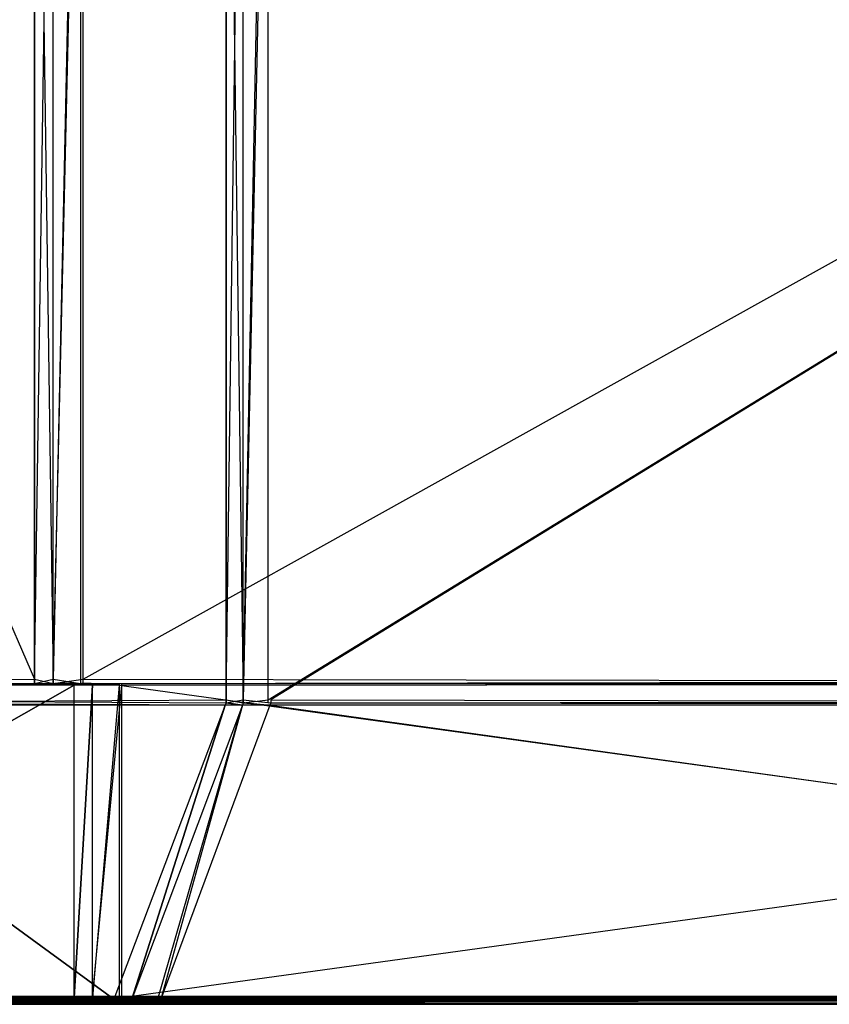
# Model space of a CAD drawing. Extents: x 0 to 0.418, y -0.27 to 0.
# Tile 15 of 83: x 0.047 to 0.102, y -0.27 to -0.202. Entities that reach past the tile are written whole.
import ezdxf

# ---------------------------------------------------------------- set-up
doc = ezdxf.new("R2010")
doc.units = 0
for name, color, linetype in [('L1_REGALELEMENT_0___REPLACEMTFO', 7, 'CONTINUOUS'), ('L4_KORPUS_1___REPLACEMTFOREMPTY', 7, 'CONTINUOUS'), ('L5_KORPUS_0___REPLACEMTFOREMPTY', 7, 'CONTINUOUS')]:
    doc.layers.add(name, color=color, linetype=linetype)

msp = doc.modelspace()

# ---------------------------------------------------------------- linework, layer by layer
at = {"layer": 'L1_REGALELEMENT_0___REPLACEMTFO', "color": 40}
for points, invisible_edges in [([(0.047932, -0.159814, 0.00825), (0.009553, -0.247652, 0.00825), (0.009553, -0.159814, 0.00825), (0.047932, -0.159814, 0.00825)], 13), ([(0.009553, -0.247652, 0.00825), (0.047932, -0.159814, 0.00825), (0.047932, -0.247652, 0.00825), (0.009553, -0.247652, 0.00825)], 14), ([(0.047932, -0.247652, 0.348212), (0.009553, -0.159814, 0.348212), (0.009553, -0.247652, 0.348212), (0.047932, -0.247652, 0.348212)], 13), ([(0.009553, -0.159814, 0.348212), (0.047932, -0.247652, 0.348212), (0.047932, -0.159843, 0.348212), (0.009553, -0.159814, 0.348212)], 14), ([(0.049209, -0.159814, 0.00825), (0.047932, -0.247652, 0.00825), (0.047932, -0.159814, 0.00825), (0.049209, -0.159814, 0.00825)], 13), ([(0.047932, -0.247652, 0.00825), (0.049209, -0.159814, 0.00825), (0.049209, -0.247652, 0.00825), (0.047932, -0.247652, 0.00825)], 14), ([(0.049209, -0.247652, 0.348212), (0.047932, -0.159843, 0.348212), (0.047932, -0.247652, 0.348212), (0.049209, -0.247652, 0.348212)], 13), ([(0.047932, -0.159843, 0.348212), (0.049209, -0.247652, 0.348212), (0.049209, -0.159844, 0.348212), (0.047932, -0.159843, 0.348212)], 14), ([(0.051265, -0.159814, 0.00825), (0.049209, -0.247652, 0.00825), (0.049209, -0.159814, 0.00825), (0.051265, -0.159814, 0.00825)], 13), ([(0.049209, -0.247652, 0.00825), (0.051265, -0.159814, 0.00825), (0.051265, -0.247652, 0.00825), (0.049209, -0.247652, 0.00825)], 14), ([(0.049209, -0.247652, 0.348212), (0.051067, -0.159844, 0.348212), (0.049209, -0.159844, 0.348212), (0.049209, -0.247652, 0.348212)], 13), ([(0.051067, -0.159844, 0.348212), (0.049209, -0.247652, 0.348212), (0.051067, -0.247652, 0.348212), (0.051067, -0.159844, 0.348212)], 14), ([(0.209, -0.247652, 0.348212), (0.051067, -0.159844, 0.348212), (0.051067, -0.247652, 0.348212), (0.209, -0.247652, 0.348212)], 13), ([(0.051067, -0.159844, 0.348212), (0.209, -0.247652, 0.348212), (0.209, -0.159844, 0.348212), (0.051067, -0.159844, 0.348212)], 14), ([(0.209, -0.159814, 0.00825), (0.051265, -0.247652, 0.00825), (0.051265, -0.159814, 0.00825), (0.209, -0.159814, 0.00825)], 13), ([(0.051265, -0.247652, 0.00825), (0.209, -0.159814, 0.00825), (0.209, -0.247652, 0.00825), (0.051265, -0.247652, 0.00825)], 14), ([(0.061059, -0.160123, 0.331455), (0.025809, -0.249081, 0.331455), (0.025809, -0.160151, 0.331455), (0.061059, -0.160123, 0.331455)], 13), ([(0.025809, -0.249081, 0.331455), (0.061059, -0.160123, 0.331455), (0.061059, -0.249081, 0.331455), (0.025809, -0.249081, 0.331455)], 14), ([(0.025809, -0.249081, 0.023384), (0.061059, -0.160151, 0.023384), (0.025809, -0.160151, 0.023384), (0.025809, -0.249081, 0.023384)], 13), ([(0.061059, -0.160151, 0.023384), (0.025809, -0.249081, 0.023384), (0.061059, -0.249081, 0.023384), (0.061059, -0.160151, 0.023384)], 14), ([(0.062233, -0.160122, 0.331455), (0.061059, -0.249081, 0.331455), (0.061059, -0.160123, 0.331455), (0.062233, -0.160122, 0.331455)], 13), ([(0.061059, -0.249081, 0.331455), (0.062233, -0.160122, 0.331455), (0.062233, -0.249081, 0.331455), (0.061059, -0.249081, 0.331455)], 14), ([(0.062233, -0.249081, 0.023384), (0.061059, -0.160151, 0.023384), (0.061059, -0.249081, 0.023384), (0.062233, -0.249081, 0.023384)], 13), ([(0.061059, -0.160151, 0.023384), (0.062233, -0.249081, 0.023384), (0.062233, -0.160151, 0.023384), (0.061059, -0.160151, 0.023384)], 14), ([(0.063939, -0.160122, 0.331455), (0.062233, -0.249081, 0.331455), (0.062233, -0.160122, 0.331455), (0.063939, -0.160122, 0.331455)], 13), ([(0.062233, -0.249081, 0.331455), (0.063939, -0.160122, 0.331455), (0.063939, -0.249081, 0.331455), (0.062233, -0.249081, 0.331455)], 14), ([(0.062233, -0.249081, 0.023384), (0.064121, -0.160151, 0.023384), (0.062233, -0.160151, 0.023384), (0.062233, -0.249081, 0.023384)], 13), ([(0.064121, -0.160151, 0.023384), (0.062233, -0.249081, 0.023384), (0.064121, -0.249081, 0.023384), (0.064121, -0.160151, 0.023384)], 14), ([(0.209, -0.160122, 0.331455), (0.063939, -0.249081, 0.331455), (0.063939, -0.160122, 0.331455), (0.209, -0.160122, 0.331455)], 13), ([(0.063939, -0.249081, 0.331455), (0.209, -0.160122, 0.331455), (0.209, -0.249081, 0.331455), (0.063939, -0.249081, 0.331455)], 14), ([(0.064121, -0.249081, 0.023384), (0.209, -0.160151, 0.023384), (0.064121, -0.160151, 0.023384), (0.064121, -0.249081, 0.023384)], 13), ([(0.209, -0.160151, 0.023384), (0.064121, -0.249081, 0.023384), (0.209, -0.249081, 0.023384), (0.209, -0.160151, 0.023384)], 14), ([(0.047932, -0.247652, 0.00825), (0.009553, -0.247953, 0.00825), (0.009553, -0.247652, 0.00825), (0.047932, -0.247652, 0.00825)], 13), ([(0.009553, -0.247953, 0.00825), (0.047932, -0.247652, 0.00825), (0.047932, -0.247953, 0.00825), (0.009553, -0.247953, 0.00825)], 14), ([(0.047932, -0.247953, 0.348212), (0.009553, -0.247652, 0.348212), (0.009553, -0.247953, 0.348212), (0.047932, -0.247953, 0.348212)], 13), ([(0.009553, -0.247652, 0.348212), (0.047932, -0.247953, 0.348212), (0.047932, -0.247652, 0.348212), (0.009553, -0.247652, 0.348212)], 14), ([(0.049209, -0.247953, 0.348212), (0.047932, -0.247652, 0.348212), (0.047932, -0.247953, 0.348212), (0.049209, -0.247953, 0.348212)], 13), ([(0.047932, -0.247652, 0.348212), (0.049209, -0.247953, 0.348212), (0.049209, -0.247652, 0.348212), (0.047932, -0.247652, 0.348212)], 14), ([(0.049209, -0.247652, 0.00825), (0.047932, -0.247953, 0.00825), (0.047932, -0.247652, 0.00825), (0.049209, -0.247652, 0.00825)], 13), ([(0.047932, -0.247953, 0.00825), (0.049209, -0.247652, 0.00825), (0.049209, -0.247953, 0.00825), (0.047932, -0.247953, 0.00825)], 14), ([(0.051265, -0.247652, 0.00825), (0.049209, -0.247953, 0.00825), (0.049209, -0.247652, 0.00825), (0.051265, -0.247652, 0.00825)], 13), ([(0.049209, -0.247953, 0.00825), (0.051265, -0.247652, 0.00825), (0.051265, -0.247953, 0.00825), (0.049209, -0.247953, 0.00825)], 14), ([(0.051067, -0.247953, 0.348212), (0.049209, -0.247652, 0.348212), (0.049209, -0.247953, 0.348212), (0.051067, -0.247953, 0.348212)], 13), ([(0.049209, -0.247652, 0.348212), (0.051067, -0.247953, 0.348212), (0.051067, -0.247652, 0.348212), (0.049209, -0.247652, 0.348212)], 14), ([(0.209, -0.247953, 0.348212), (0.051067, -0.247652, 0.348212), (0.051067, -0.247953, 0.348212), (0.209, -0.247953, 0.348212)], 13), ([(0.051067, -0.247652, 0.348212), (0.209, -0.247953, 0.348212), (0.209, -0.247652, 0.348212), (0.051067, -0.247652, 0.348212)], 14), ([(0.209, -0.247652, 0.00825), (0.051265, -0.247953, 0.00825), (0.051265, -0.247652, 0.00825), (0.209, -0.247652, 0.00825)], 13), ([(0.051265, -0.247953, 0.00825), (0.209, -0.247652, 0.00825), (0.209, -0.247953, 0.00825), (0.051265, -0.247953, 0.00825)], 14), ([(0.048045, -0.247953, 0.008396), (0.009553, -0.247953, 0.00825), (0.047932, -0.247953, 0.00825), (0.048045, -0.247953, 0.008396)], 13), ([(0.009553, -0.247953, 0.00825), (0.048045, -0.247953, 0.008396), (0.009694, -0.247953, 0.008396), (0.009553, -0.247953, 0.00825)], 14), ([(0.009694, -0.247953, 0.348071), (0.047932, -0.247953, 0.348212), (0.009553, -0.247953, 0.348212), (0.009694, -0.247953, 0.348071)], 14), ([(0.050561, -0.247953, 0.011633), (0.009694, -0.247953, 0.008396), (0.048045, -0.247953, 0.008396), (0.050561, -0.247953, 0.011633)], 13), ([(0.009694, -0.247953, 0.008396), (0.050561, -0.247953, 0.011633), (0.012808, -0.247953, 0.011633), (0.009694, -0.247953, 0.008396)], 14), ([(0.012808, -0.247953, 0.34496), (0.048045, -0.247953, 0.348071), (0.009694, -0.247953, 0.348071), (0.012808, -0.247953, 0.34496)], 14), ([(0.047932, -0.247953, 0.348212), (0.009694, -0.247953, 0.348071), (0.048045, -0.247953, 0.348071), (0.047932, -0.247953, 0.348212)], 13), ([(0.050642, -0.247953, 0.011738), (0.012808, -0.247953, 0.011633), (0.050561, -0.247953, 0.011633), (0.050642, -0.247953, 0.011738)], 13), ([(0.012808, -0.247953, 0.011633), (0.050642, -0.247953, 0.011738), (0.012909, -0.247953, 0.011738), (0.012808, -0.247953, 0.011633)], 14), ([(0.048045, -0.247953, 0.348071), (0.012808, -0.247953, 0.34496), (0.050561, -0.247953, 0.34496), (0.048045, -0.247953, 0.348071)], 13), ([(0.012909, -0.247953, 0.344859), (0.050561, -0.247953, 0.34496), (0.012808, -0.247953, 0.34496), (0.012909, -0.247953, 0.344859)], 14), ([(0.050642, -0.247953, 0.011738), (0.012909, -0.24806, 0.011738), (0.012909, -0.247953, 0.011738), (0.050642, -0.247953, 0.011738)], 13), ([(0.012909, -0.24806, 0.011738), (0.050642, -0.247953, 0.011738), (0.050642, -0.24806, 0.011738), (0.012909, -0.24806, 0.011738)], 14), ([(0.050642, -0.24806, 0.344859), (0.012909, -0.247953, 0.344859), (0.012909, -0.24806, 0.344859), (0.050642, -0.24806, 0.344859)], 13), ([(0.012909, -0.247953, 0.344859), (0.050642, -0.24806, 0.344859), (0.050642, -0.247953, 0.344859), (0.012909, -0.247953, 0.344859)], 14), ([(0.050561, -0.247953, 0.34496), (0.012909, -0.247953, 0.344859), (0.050642, -0.247953, 0.344859), (0.050561, -0.247953, 0.34496)], 13), ([(0.050642, -0.24806, 0.011738), (0.012909, -0.269468, 0.011738), (0.012909, -0.24806, 0.011738), (0.050642, -0.24806, 0.011738)], 13), ([(0.012909, -0.269468, 0.011738), (0.050642, -0.24806, 0.011738), (0.050642, -0.269468, 0.011738), (0.012909, -0.269468, 0.011738)], 14), ([(0.012909, -0.269468, 0.344859), (0.050642, -0.24806, 0.344859), (0.012909, -0.24806, 0.344859), (0.012909, -0.269468, 0.344859)], 13), ([(0.050642, -0.24806, 0.344859), (0.012909, -0.269468, 0.344859), (0.050642, -0.269468, 0.344859), (0.050642, -0.24806, 0.344859)], 14), ([(0.048045, -0.247953, 0.348071), (0.049209, -0.247953, 0.348212), (0.047932, -0.247953, 0.348212), (0.048045, -0.247953, 0.348071)], 14), ([(0.049322, -0.247953, 0.008396), (0.047932, -0.247953, 0.00825), (0.049209, -0.247953, 0.00825), (0.049322, -0.247953, 0.008396)], 13), ([(0.047932, -0.247953, 0.00825), (0.049322, -0.247953, 0.008396), (0.048045, -0.247953, 0.008396), (0.047932, -0.247953, 0.00825)], 14), ([(0.049209, -0.247953, 0.348212), (0.048045, -0.247953, 0.348071), (0.049322, -0.247953, 0.348071), (0.049209, -0.247953, 0.348212)], 13), ([(0.050561, -0.247953, 0.34496), (0.049322, -0.247953, 0.348071), (0.048045, -0.247953, 0.348071), (0.050561, -0.247953, 0.34496)], 14), ([(0.051817, -0.247953, 0.011633), (0.048045, -0.247953, 0.008396), (0.049322, -0.247953, 0.008396), (0.051817, -0.247953, 0.011633)], 13), ([(0.048045, -0.247953, 0.008396), (0.051817, -0.247953, 0.011633), (0.050561, -0.247953, 0.011633), (0.048045, -0.247953, 0.008396)], 14), ([(0.051376, -0.247953, 0.008396), (0.049209, -0.247953, 0.00825), (0.051265, -0.247953, 0.00825), (0.051376, -0.247953, 0.008396)], 13), ([(0.049209, -0.247953, 0.00825), (0.051376, -0.247953, 0.008396), (0.049322, -0.247953, 0.008396), (0.049209, -0.247953, 0.00825)], 14), ([(0.049322, -0.247953, 0.348071), (0.051067, -0.247953, 0.348212), (0.049209, -0.247953, 0.348212), (0.049322, -0.247953, 0.348071)], 14), ([(0.049322, -0.247953, 0.348071), (0.050561, -0.247953, 0.34496), (0.051817, -0.247953, 0.34496), (0.049322, -0.247953, 0.348071)], 13), ([(0.053839, -0.247953, 0.011633), (0.049322, -0.247953, 0.008396), (0.051376, -0.247953, 0.008396), (0.053839, -0.247953, 0.011633)], 13), ([(0.049322, -0.247953, 0.008396), (0.053839, -0.247953, 0.011633), (0.051817, -0.247953, 0.011633), (0.049322, -0.247953, 0.008396)], 14), ([(0.051067, -0.247953, 0.348212), (0.049322, -0.247953, 0.348071), (0.051178, -0.247953, 0.348071), (0.051067, -0.247953, 0.348212)], 13), ([(0.051817, -0.247953, 0.34496), (0.051178, -0.247953, 0.348071), (0.049322, -0.247953, 0.348071), (0.051817, -0.247953, 0.34496)], 14), ([(0.050642, -0.247953, 0.344859), (0.051817, -0.247953, 0.34496), (0.050561, -0.247953, 0.34496), (0.050642, -0.247953, 0.344859)], 14), ([(0.051898, -0.247953, 0.011738), (0.050561, -0.247953, 0.011633), (0.051817, -0.247953, 0.011633), (0.051898, -0.247953, 0.011738)], 13), ([(0.050561, -0.247953, 0.011633), (0.051898, -0.247953, 0.011738), (0.050642, -0.247953, 0.011738), (0.050561, -0.247953, 0.011633)], 14), ([(0.051817, -0.247953, 0.34496), (0.050642, -0.247953, 0.344859), (0.051898, -0.247953, 0.344859), (0.051817, -0.247953, 0.34496)], 13), ([(0.051898, -0.24806, 0.344859), (0.050642, -0.247953, 0.344859), (0.050642, -0.24806, 0.344859), (0.051898, -0.24806, 0.344859)], 13), ([(0.050642, -0.247953, 0.344859), (0.051898, -0.24806, 0.344859), (0.051898, -0.247953, 0.344859), (0.050642, -0.247953, 0.344859)], 14), ([(0.051898, -0.247953, 0.011738), (0.050642, -0.24806, 0.011738), (0.050642, -0.247953, 0.011738), (0.051898, -0.247953, 0.011738)], 13), ([(0.050642, -0.24806, 0.011738), (0.051898, -0.247953, 0.011738), (0.051898, -0.24806, 0.011738), (0.050642, -0.24806, 0.011738)], 14), ([(0.050642, -0.269468, 0.344859), (0.051898, -0.24806, 0.344859), (0.050642, -0.24806, 0.344859), (0.050642, -0.269468, 0.344859)], 13), ([(0.051898, -0.24806, 0.344859), (0.050642, -0.269468, 0.344859), (0.051898, -0.269468, 0.344859), (0.051898, -0.24806, 0.344859)], 14), ([(0.051898, -0.24806, 0.011738), (0.050642, -0.269468, 0.011738), (0.050642, -0.24806, 0.011738), (0.051898, -0.24806, 0.011738)], 13), ([(0.050642, -0.269468, 0.011738), (0.051898, -0.24806, 0.011738), (0.051898, -0.269468, 0.011738), (0.050642, -0.269468, 0.011738)], 14), ([(0.051178, -0.247953, 0.348071), (0.209, -0.247953, 0.348212), (0.051067, -0.247953, 0.348212), (0.051178, -0.247953, 0.348071)], 14), ([(0.053644, -0.247953, 0.34496), (0.209, -0.247953, 0.348071), (0.051178, -0.247953, 0.348071), (0.053644, -0.247953, 0.34496)], 14), ([(0.209, -0.247953, 0.348212), (0.051178, -0.247953, 0.348071), (0.209, -0.247953, 0.348071), (0.209, -0.247953, 0.348212)], 13), ([(0.051178, -0.247953, 0.348071), (0.051817, -0.247953, 0.34496), (0.053644, -0.247953, 0.34496), (0.051178, -0.247953, 0.348071)], 13), ([(0.209, -0.247953, 0.008396), (0.051265, -0.247953, 0.00825), (0.209, -0.247953, 0.00825), (0.209, -0.247953, 0.008396)], 13), ([(0.051265, -0.247953, 0.00825), (0.209, -0.247953, 0.008396), (0.051376, -0.247953, 0.008396), (0.051265, -0.247953, 0.00825)], 14), ([(0.209, -0.247953, 0.011633), (0.051376, -0.247953, 0.008396), (0.209, -0.247953, 0.008396), (0.209, -0.247953, 0.011633)], 13), ([(0.051376, -0.247953, 0.008396), (0.209, -0.247953, 0.011633), (0.053839, -0.247953, 0.011633), (0.051376, -0.247953, 0.008396)], 14), ([(0.053919, -0.247953, 0.011738), (0.051817, -0.247953, 0.011633), (0.053839, -0.247953, 0.011633), (0.053919, -0.247953, 0.011738)], 13), ([(0.051817, -0.247953, 0.011633), (0.053919, -0.247953, 0.011738), (0.051898, -0.247953, 0.011738), (0.051817, -0.247953, 0.011633)], 14), ([(0.051898, -0.247953, 0.344859), (0.053644, -0.247953, 0.34496), (0.051817, -0.247953, 0.34496), (0.051898, -0.247953, 0.344859)], 14), ([(0.053919, -0.247953, 0.011738), (0.051898, -0.24806, 0.011738), (0.051898, -0.247953, 0.011738), (0.053919, -0.247953, 0.011738)], 13), ([(0.051898, -0.24806, 0.011738), (0.053919, -0.247953, 0.011738), (0.053919, -0.24806, 0.011738), (0.051898, -0.24806, 0.011738)], 14), ([(0.053644, -0.247953, 0.34496), (0.051898, -0.247953, 0.344859), (0.053724, -0.247953, 0.344859), (0.053644, -0.247953, 0.34496)], 13), ([(0.053724, -0.24806, 0.344859), (0.051898, -0.247953, 0.344859), (0.051898, -0.24806, 0.344859), (0.053724, -0.24806, 0.344859)], 13), ([(0.051898, -0.247953, 0.344859), (0.053724, -0.24806, 0.344859), (0.053724, -0.247953, 0.344859), (0.051898, -0.247953, 0.344859)], 14), ([(0.053919, -0.24806, 0.011738), (0.051898, -0.269468, 0.011738), (0.051898, -0.24806, 0.011738), (0.053919, -0.24806, 0.011738)], 13), ([(0.051898, -0.269468, 0.011738), (0.053919, -0.24806, 0.011738), (0.053919, -0.269468, 0.011738), (0.051898, -0.269468, 0.011738)], 14), ([(0.051898, -0.269468, 0.344859), (0.053724, -0.24806, 0.344859), (0.051898, -0.24806, 0.344859), (0.051898, -0.269468, 0.344859)], 13), ([(0.053724, -0.24806, 0.344859), (0.051898, -0.269468, 0.344859), (0.053724, -0.269468, 0.344859), (0.053724, -0.24806, 0.344859)], 14), ([(0.209, -0.247953, 0.348071), (0.053644, -0.247953, 0.34496), (0.209, -0.247953, 0.34496), (0.209, -0.247953, 0.348071)], 13), ([(0.053724, -0.247953, 0.344859), (0.209, -0.247953, 0.34496), (0.053644, -0.247953, 0.34496), (0.053724, -0.247953, 0.344859)], 14), ([(0.209, -0.24806, 0.344859), (0.053724, -0.247953, 0.344859), (0.053724, -0.24806, 0.344859), (0.209, -0.24806, 0.344859)], 13), ([(0.053724, -0.247953, 0.344859), (0.209, -0.24806, 0.344859), (0.209, -0.247953, 0.344859), (0.053724, -0.247953, 0.344859)], 14), ([(0.209, -0.247953, 0.34496), (0.053724, -0.247953, 0.344859), (0.209, -0.247953, 0.344859), (0.209, -0.247953, 0.34496)], 13), ([(0.209, -0.269468, 0.344859), (0.053724, -0.24806, 0.344859), (0.053724, -0.269468, 0.344859), (0.209, -0.269468, 0.344859)], 13), ([(0.053724, -0.24806, 0.344859), (0.209, -0.269468, 0.344859), (0.209, -0.24806, 0.344859), (0.053724, -0.24806, 0.344859)], 14), ([(0.209, -0.247953, 0.011738), (0.053839, -0.247953, 0.011633), (0.209, -0.247953, 0.011633), (0.209, -0.247953, 0.011738)], 13), ([(0.053839, -0.247953, 0.011633), (0.209, -0.247953, 0.011738), (0.053919, -0.247953, 0.011738), (0.053839, -0.247953, 0.011633)], 14), ([(0.209, -0.247953, 0.011738), (0.053919, -0.24806, 0.011738), (0.053919, -0.247953, 0.011738), (0.209, -0.247953, 0.011738)], 13), ([(0.053919, -0.24806, 0.011738), (0.209, -0.247953, 0.011738), (0.209, -0.24806, 0.011738), (0.053919, -0.24806, 0.011738)], 14), ([(0.209, -0.24806, 0.011738), (0.053919, -0.269468, 0.011738), (0.053919, -0.24806, 0.011738), (0.209, -0.24806, 0.011738)], 13), ([(0.053919, -0.269468, 0.011738), (0.209, -0.24806, 0.011738), (0.209, -0.269468, 0.011738), (0.053919, -0.269468, 0.011738)], 14), ([(0.053355, -0.269584, 0.014977), (0.025736, -0.249438, 0.023321), (0.016268, -0.269584, 0.014977), (0.053355, -0.269584, 0.014977)], 13), ([(0.025736, -0.249438, 0.331531), (0.053355, -0.269584, 0.341476), (0.016268, -0.269584, 0.341476), (0.025736, -0.249438, 0.331531)], 13), ([(0.061001, -0.249438, 0.023321), (0.025809, -0.249284, 0.023384), (0.025736, -0.249438, 0.023321), (0.061001, -0.249438, 0.023321)], 13), ([(0.025809, -0.249284, 0.331455), (0.061001, -0.249438, 0.331531), (0.025736, -0.249438, 0.331531), (0.025809, -0.249284, 0.331455)], 13), ([(0.025736, -0.249438, 0.023321), (0.053355, -0.269584, 0.014977), (0.061001, -0.249438, 0.023321), (0.025736, -0.249438, 0.023321)], 14), ([(0.053355, -0.269584, 0.341476), (0.025736, -0.249438, 0.331531), (0.061001, -0.249438, 0.331531), (0.053355, -0.269584, 0.341476)], 14), ([(0.061059, -0.249284, 0.023384), (0.025809, -0.249081, 0.023384), (0.025809, -0.249284, 0.023384), (0.061059, -0.249284, 0.023384)], 13), ([(0.025809, -0.249081, 0.023384), (0.061059, -0.249284, 0.023384), (0.061059, -0.249081, 0.023384), (0.025809, -0.249081, 0.023384)], 14), ([(0.061059, -0.249081, 0.331455), (0.025809, -0.249284, 0.331455), (0.025809, -0.249081, 0.331455), (0.061059, -0.249081, 0.331455)], 13), ([(0.025809, -0.249284, 0.331455), (0.061059, -0.249081, 0.331455), (0.061059, -0.249284, 0.331455), (0.025809, -0.249284, 0.331455)], 14), ([(0.025809, -0.249284, 0.023384), (0.061001, -0.249438, 0.023321), (0.061059, -0.249284, 0.023384), (0.025809, -0.249284, 0.023384)], 14), ([(0.061001, -0.249438, 0.331531), (0.025809, -0.249284, 0.331455), (0.061059, -0.249284, 0.331455), (0.061001, -0.249438, 0.331531)], 14), ([(0.061001, -0.249438, 0.331531), (0.054589, -0.269584, 0.341476), (0.053355, -0.269584, 0.341476), (0.061001, -0.249438, 0.331531)], 13), ([(0.054589, -0.269584, 0.014977), (0.061001, -0.249438, 0.023321), (0.053355, -0.269584, 0.014977), (0.054589, -0.269584, 0.014977)], 13), ([(0.054589, -0.269584, 0.341476), (0.061001, -0.249438, 0.331531), (0.062175, -0.249438, 0.331531), (0.054589, -0.269584, 0.341476)], 14), ([(0.056576, -0.269584, 0.014977), (0.062175, -0.249438, 0.023321), (0.054589, -0.269584, 0.014977), (0.056576, -0.269584, 0.014977)], 13), ([(0.062175, -0.249438, 0.331531), (0.056384, -0.269584, 0.341476), (0.054589, -0.269584, 0.341476), (0.062175, -0.249438, 0.331531)], 13), ([(0.061001, -0.249438, 0.023321), (0.054589, -0.269584, 0.014977), (0.062175, -0.249438, 0.023321), (0.061001, -0.249438, 0.023321)], 14), ([(0.063881, -0.249438, 0.331531), (0.209, -0.269584, 0.341476), (0.056384, -0.269584, 0.341476), (0.063881, -0.249438, 0.331531)], 13), ([(0.056384, -0.269584, 0.341476), (0.062175, -0.249438, 0.331531), (0.063881, -0.249438, 0.331531), (0.056384, -0.269584, 0.341476)], 14), ([(0.062175, -0.249438, 0.023321), (0.056576, -0.269584, 0.014977), (0.064063, -0.249438, 0.023321), (0.062175, -0.249438, 0.023321)], 14), ([(0.209, -0.269584, 0.014977), (0.064063, -0.249438, 0.023321), (0.056576, -0.269584, 0.014977), (0.209, -0.269584, 0.014977)], 13), ([(0.061059, -0.249284, 0.331455), (0.062175, -0.249438, 0.331531), (0.061001, -0.249438, 0.331531), (0.061059, -0.249284, 0.331455)], 13), ([(0.062175, -0.249438, 0.023321), (0.061059, -0.249284, 0.023384), (0.061001, -0.249438, 0.023321), (0.062175, -0.249438, 0.023321)], 13), ([(0.062233, -0.249081, 0.331455), (0.061059, -0.249284, 0.331455), (0.061059, -0.249081, 0.331455), (0.062233, -0.249081, 0.331455)], 13), ([(0.061059, -0.249284, 0.331455), (0.062233, -0.249081, 0.331455), (0.062233, -0.249284, 0.331455), (0.061059, -0.249284, 0.331455)], 14), ([(0.062233, -0.249284, 0.023384), (0.061059, -0.249081, 0.023384), (0.061059, -0.249284, 0.023384), (0.062233, -0.249284, 0.023384)], 13), ([(0.061059, -0.249081, 0.023384), (0.062233, -0.249284, 0.023384), (0.062233, -0.249081, 0.023384), (0.061059, -0.249081, 0.023384)], 14), ([(0.062175, -0.249438, 0.331531), (0.061059, -0.249284, 0.331455), (0.062233, -0.249284, 0.331455), (0.062175, -0.249438, 0.331531)], 14), ([(0.061059, -0.249284, 0.023384), (0.062175, -0.249438, 0.023321), (0.062233, -0.249284, 0.023384), (0.061059, -0.249284, 0.023384)], 14), ([(0.064063, -0.249438, 0.023321), (0.062233, -0.249284, 0.023384), (0.062175, -0.249438, 0.023321), (0.064063, -0.249438, 0.023321)], 13), ([(0.062233, -0.249284, 0.331455), (0.063881, -0.249438, 0.331531), (0.062175, -0.249438, 0.331531), (0.062233, -0.249284, 0.331455)], 13), ([(0.064121, -0.249284, 0.023384), (0.062233, -0.249081, 0.023384), (0.062233, -0.249284, 0.023384), (0.064121, -0.249284, 0.023384)], 13), ([(0.062233, -0.249081, 0.023384), (0.064121, -0.249284, 0.023384), (0.064121, -0.249081, 0.023384), (0.062233, -0.249081, 0.023384)], 14), ([(0.063939, -0.249081, 0.331455), (0.062233, -0.249284, 0.331455), (0.062233, -0.249081, 0.331455), (0.063939, -0.249081, 0.331455)], 13), ([(0.062233, -0.249284, 0.331455), (0.063939, -0.249081, 0.331455), (0.063939, -0.249284, 0.331455), (0.062233, -0.249284, 0.331455)], 14), ([(0.062233, -0.249284, 0.023384), (0.064063, -0.249438, 0.023321), (0.064121, -0.249284, 0.023384), (0.062233, -0.249284, 0.023384)], 14), ([(0.063881, -0.249438, 0.331531), (0.062233, -0.249284, 0.331455), (0.063939, -0.249284, 0.331455), (0.063881, -0.249438, 0.331531)], 14), ([(0.063939, -0.249284, 0.331455), (0.209, -0.249438, 0.331531), (0.063881, -0.249438, 0.331531), (0.063939, -0.249284, 0.331455)], 13), ([(0.209, -0.269584, 0.341476), (0.063881, -0.249438, 0.331531), (0.209, -0.249438, 0.331531), (0.209, -0.269584, 0.341476)], 14), ([(0.209, -0.249081, 0.331455), (0.063939, -0.249284, 0.331455), (0.063939, -0.249081, 0.331455), (0.209, -0.249081, 0.331455)], 13), ([(0.063939, -0.249284, 0.331455), (0.209, -0.249081, 0.331455), (0.209, -0.249284, 0.331455), (0.063939, -0.249284, 0.331455)], 14), ([(0.209, -0.249438, 0.331531), (0.063939, -0.249284, 0.331455), (0.209, -0.249284, 0.331455), (0.209, -0.249438, 0.331531)], 14), ([(0.209, -0.249438, 0.023321), (0.064121, -0.249284, 0.023384), (0.064063, -0.249438, 0.023321), (0.209, -0.249438, 0.023321)], 13), ([(0.064063, -0.249438, 0.023321), (0.209, -0.269584, 0.014977), (0.209, -0.249438, 0.023321), (0.064063, -0.249438, 0.023321)], 14), ([(0.209, -0.249284, 0.023384), (0.064121, -0.249081, 0.023384), (0.064121, -0.249284, 0.023384), (0.209, -0.249284, 0.023384)], 13), ([(0.064121, -0.249081, 0.023384), (0.209, -0.249284, 0.023384), (0.209, -0.249081, 0.023384), (0.064121, -0.249081, 0.023384)], 14), ([(0.064121, -0.249284, 0.023384), (0.209, -0.249438, 0.023321), (0.209, -0.249284, 0.023384), (0.064121, -0.249284, 0.023384)], 14), ([(0.050642, -0.269468, 0.011738), (0.012909, -0.269692, 0.011738), (0.012909, -0.269468, 0.011738), (0.050642, -0.269468, 0.011738)], 13), ([(0.012909, -0.269692, 0.011738), (0.050642, -0.269468, 0.011738), (0.050642, -0.269692, 0.011738), (0.012909, -0.269692, 0.011738)], 14), ([(0.050642, -0.269692, 0.344859), (0.012909, -0.269468, 0.344859), (0.012909, -0.269692, 0.344859), (0.050642, -0.269692, 0.344859)], 13), ([(0.012909, -0.269468, 0.344859), (0.050642, -0.269692, 0.344859), (0.050642, -0.269468, 0.344859), (0.012909, -0.269468, 0.344859)], 14), ([(0.013124, -0.269692, 0.344643), (0.050642, -0.269692, 0.344859), (0.012909, -0.269692, 0.344859), (0.013124, -0.269692, 0.344643)], 14), ([(0.050816, -0.269692, 0.011945), (0.012909, -0.269692, 0.011738), (0.050642, -0.269692, 0.011738), (0.050816, -0.269692, 0.011945)], 13), ([(0.012909, -0.269692, 0.011738), (0.050816, -0.269692, 0.011945), (0.013124, -0.269692, 0.011945), (0.012909, -0.269692, 0.011738)], 14), ([(0.016092, -0.269692, 0.341656), (0.050816, -0.269692, 0.344643), (0.013124, -0.269692, 0.344643), (0.016092, -0.269692, 0.341656)], 14), ([(0.050642, -0.269692, 0.344859), (0.013124, -0.269692, 0.344643), (0.050816, -0.269692, 0.344643), (0.050642, -0.269692, 0.344859)], 13), ([(0.053213, -0.269692, 0.014811), (0.013124, -0.269692, 0.011945), (0.050816, -0.269692, 0.011945), (0.053213, -0.269692, 0.014811)], 13), ([(0.013124, -0.269692, 0.011945), (0.053213, -0.269692, 0.014811), (0.016092, -0.269692, 0.014811), (0.013124, -0.269692, 0.011945)], 14), ([(0.016218, -0.269692, 0.341529), (0.053213, -0.269692, 0.341656), (0.016092, -0.269692, 0.341656), (0.016218, -0.269692, 0.341529)], 14), ([(0.050816, -0.269692, 0.344643), (0.016092, -0.269692, 0.341656), (0.053213, -0.269692, 0.341656), (0.050816, -0.269692, 0.344643)], 13), ([(0.053314, -0.269692, 0.014932), (0.016092, -0.269692, 0.014811), (0.053213, -0.269692, 0.014811), (0.053314, -0.269692, 0.014932)], 13), ([(0.016092, -0.269692, 0.014811), (0.053314, -0.269692, 0.014932), (0.016218, -0.269692, 0.014932), (0.016092, -0.269692, 0.014811)], 14), ([(0.053314, -0.269692, 0.014932), (0.016268, -0.269584, 0.014977), (0.016218, -0.269692, 0.014932), (0.053314, -0.269692, 0.014932)], 13), ([(0.016268, -0.269584, 0.341476), (0.053314, -0.269692, 0.341529), (0.016218, -0.269692, 0.341529), (0.016268, -0.269584, 0.341476)], 13), ([(0.053213, -0.269692, 0.341656), (0.016218, -0.269692, 0.341529), (0.053314, -0.269692, 0.341529), (0.053213, -0.269692, 0.341656)], 13), ([(0.016268, -0.269584, 0.014977), (0.053314, -0.269692, 0.014932), (0.053355, -0.269584, 0.014977), (0.016268, -0.269584, 0.014977)], 14), ([(0.053314, -0.269692, 0.341529), (0.016268, -0.269584, 0.341476), (0.053355, -0.269584, 0.341476), (0.053314, -0.269692, 0.341529)], 14), ([(0.051898, -0.269692, 0.344859), (0.050642, -0.269468, 0.344859), (0.050642, -0.269692, 0.344859), (0.051898, -0.269692, 0.344859)], 13), ([(0.050642, -0.269468, 0.344859), (0.051898, -0.269692, 0.344859), (0.051898, -0.269468, 0.344859), (0.050642, -0.269468, 0.344859)], 14), ([(0.051898, -0.269468, 0.011738), (0.050642, -0.269692, 0.011738), (0.050642, -0.269468, 0.011738), (0.051898, -0.269468, 0.011738)], 13), ([(0.050642, -0.269692, 0.011738), (0.051898, -0.269468, 0.011738), (0.051898, -0.269692, 0.011738), (0.050642, -0.269692, 0.011738)], 14), ([(0.05207, -0.269692, 0.011945), (0.050642, -0.269692, 0.011738), (0.051898, -0.269692, 0.011738), (0.05207, -0.269692, 0.011945)], 13), ([(0.050642, -0.269692, 0.011738), (0.05207, -0.269692, 0.011945), (0.050816, -0.269692, 0.011945), (0.050642, -0.269692, 0.011738)], 14), ([(0.050816, -0.269692, 0.344643), (0.051898, -0.269692, 0.344859), (0.050642, -0.269692, 0.344859), (0.050816, -0.269692, 0.344643)], 14), ([(0.054448, -0.269692, 0.014811), (0.050816, -0.269692, 0.011945), (0.05207, -0.269692, 0.011945), (0.054448, -0.269692, 0.014811)], 13), ([(0.050816, -0.269692, 0.011945), (0.054448, -0.269692, 0.014811), (0.053213, -0.269692, 0.014811), (0.050816, -0.269692, 0.011945)], 14), ([(0.051898, -0.269692, 0.344859), (0.050816, -0.269692, 0.344643), (0.05207, -0.269692, 0.344643), (0.051898, -0.269692, 0.344859)], 13), ([(0.053213, -0.269692, 0.341656), (0.05207, -0.269692, 0.344643), (0.050816, -0.269692, 0.344643), (0.053213, -0.269692, 0.341656)], 14), ([(0.053919, -0.269468, 0.011738), (0.051898, -0.269692, 0.011738), (0.051898, -0.269468, 0.011738), (0.053919, -0.269468, 0.011738)], 13), ([(0.051898, -0.269692, 0.011738), (0.053919, -0.269468, 0.011738), (0.053919, -0.269692, 0.011738), (0.051898, -0.269692, 0.011738)], 14), ([(0.053724, -0.269692, 0.344859), (0.051898, -0.269468, 0.344859), (0.051898, -0.269692, 0.344859), (0.053724, -0.269692, 0.344859)], 13), ([(0.051898, -0.269468, 0.344859), (0.053724, -0.269692, 0.344859), (0.053724, -0.269468, 0.344859), (0.051898, -0.269468, 0.344859)], 14), ([(0.05207, -0.269692, 0.344643), (0.053724, -0.269692, 0.344859), (0.051898, -0.269692, 0.344859), (0.05207, -0.269692, 0.344643)], 14), ([(0.054089, -0.269692, 0.011945), (0.051898, -0.269692, 0.011738), (0.053919, -0.269692, 0.011738), (0.054089, -0.269692, 0.011945)], 13), ([(0.051898, -0.269692, 0.011738), (0.054089, -0.269692, 0.011945), (0.05207, -0.269692, 0.011945), (0.051898, -0.269692, 0.011738)], 14), ([(0.053724, -0.269692, 0.344859), (0.05207, -0.269692, 0.344643), (0.053894, -0.269692, 0.344643), (0.053724, -0.269692, 0.344859)], 13), ([(0.054448, -0.269692, 0.341656), (0.053894, -0.269692, 0.344643), (0.05207, -0.269692, 0.344643), (0.054448, -0.269692, 0.341656)], 14), ([(0.056436, -0.269692, 0.014811), (0.05207, -0.269692, 0.011945), (0.054089, -0.269692, 0.011945), (0.056436, -0.269692, 0.014811)], 13), ([(0.05207, -0.269692, 0.011945), (0.056436, -0.269692, 0.014811), (0.054448, -0.269692, 0.014811), (0.05207, -0.269692, 0.011945)], 14), ([(0.05207, -0.269692, 0.344643), (0.053213, -0.269692, 0.341656), (0.054448, -0.269692, 0.341656), (0.05207, -0.269692, 0.344643)], 13), ([(0.054549, -0.269692, 0.014932), (0.053213, -0.269692, 0.014811), (0.054448, -0.269692, 0.014811), (0.054549, -0.269692, 0.014932)], 13), ([(0.053213, -0.269692, 0.014811), (0.054549, -0.269692, 0.014932), (0.053314, -0.269692, 0.014932), (0.053213, -0.269692, 0.014811)], 14), ([(0.053314, -0.269692, 0.341529), (0.054448, -0.269692, 0.341656), (0.053213, -0.269692, 0.341656), (0.053314, -0.269692, 0.341529)], 14), ([(0.053355, -0.269584, 0.341476), (0.054549, -0.269692, 0.341529), (0.053314, -0.269692, 0.341529), (0.053355, -0.269584, 0.341476)], 13), ([(0.054549, -0.269692, 0.014932), (0.053355, -0.269584, 0.014977), (0.053314, -0.269692, 0.014932), (0.054549, -0.269692, 0.014932)], 13), ([(0.054448, -0.269692, 0.341656), (0.053314, -0.269692, 0.341529), (0.054549, -0.269692, 0.341529), (0.054448, -0.269692, 0.341656)], 13), ([(0.054549, -0.269692, 0.341529), (0.053355, -0.269584, 0.341476), (0.054589, -0.269584, 0.341476), (0.054549, -0.269692, 0.341529)], 14), ([(0.053355, -0.269584, 0.014977), (0.054549, -0.269692, 0.014932), (0.054589, -0.269584, 0.014977), (0.053355, -0.269584, 0.014977)], 14), ([(0.209, -0.269692, 0.344859), (0.053724, -0.269468, 0.344859), (0.053724, -0.269692, 0.344859), (0.209, -0.269692, 0.344859)], 13), ([(0.053724, -0.269468, 0.344859), (0.209, -0.269692, 0.344859), (0.209, -0.269468, 0.344859), (0.053724, -0.269468, 0.344859)], 14), ([(0.053894, -0.269692, 0.344643), (0.209, -0.269692, 0.344859), (0.053724, -0.269692, 0.344859), (0.053894, -0.269692, 0.344643)], 14), ([(0.053894, -0.269692, 0.344643), (0.054448, -0.269692, 0.341656), (0.056245, -0.269692, 0.341656), (0.053894, -0.269692, 0.344643)], 13), ([(0.056245, -0.269692, 0.341656), (0.209, -0.269692, 0.344643), (0.053894, -0.269692, 0.344643), (0.056245, -0.269692, 0.341656)], 14), ([(0.209, -0.269692, 0.344859), (0.053894, -0.269692, 0.344643), (0.209, -0.269692, 0.344643), (0.209, -0.269692, 0.344859)], 13), ([(0.209, -0.269468, 0.011738), (0.053919, -0.269692, 0.011738), (0.053919, -0.269468, 0.011738), (0.209, -0.269468, 0.011738)], 13), ([(0.053919, -0.269692, 0.011738), (0.209, -0.269468, 0.011738), (0.209, -0.269692, 0.011738), (0.053919, -0.269692, 0.011738)], 14), ([(0.209, -0.269692, 0.011945), (0.053919, -0.269692, 0.011738), (0.209, -0.269692, 0.011738), (0.209, -0.269692, 0.011945)], 13), ([(0.053919, -0.269692, 0.011738), (0.209, -0.269692, 0.011945), (0.054089, -0.269692, 0.011945), (0.053919, -0.269692, 0.011738)], 14), ([(0.209, -0.269692, 0.014811), (0.054089, -0.269692, 0.011945), (0.209, -0.269692, 0.011945), (0.209, -0.269692, 0.014811)], 13), ([(0.054089, -0.269692, 0.011945), (0.209, -0.269692, 0.014811), (0.056436, -0.269692, 0.014811), (0.054089, -0.269692, 0.011945)], 14), ([(0.054549, -0.269692, 0.341529), (0.056245, -0.269692, 0.341656), (0.054448, -0.269692, 0.341656), (0.054549, -0.269692, 0.341529)], 14), ([(0.056536, -0.269692, 0.014932), (0.054448, -0.269692, 0.014811), (0.056436, -0.269692, 0.014811), (0.056536, -0.269692, 0.014932)], 13), ([(0.054448, -0.269692, 0.014811), (0.056536, -0.269692, 0.014932), (0.054549, -0.269692, 0.014932), (0.054448, -0.269692, 0.014811)], 14), ([(0.056536, -0.269692, 0.014932), (0.054589, -0.269584, 0.014977), (0.054549, -0.269692, 0.014932), (0.056536, -0.269692, 0.014932)], 13), ([(0.054589, -0.269584, 0.341476), (0.056344, -0.269692, 0.341529), (0.054549, -0.269692, 0.341529), (0.054589, -0.269584, 0.341476)], 13), ([(0.056245, -0.269692, 0.341656), (0.054549, -0.269692, 0.341529), (0.056344, -0.269692, 0.341529), (0.056245, -0.269692, 0.341656)], 13), ([(0.054589, -0.269584, 0.014977), (0.056536, -0.269692, 0.014932), (0.056576, -0.269584, 0.014977), (0.054589, -0.269584, 0.014977)], 14), ([(0.056344, -0.269692, 0.341529), (0.054589, -0.269584, 0.341476), (0.056384, -0.269584, 0.341476), (0.056344, -0.269692, 0.341529)], 14), ([(0.056344, -0.269692, 0.341529), (0.209, -0.269692, 0.341656), (0.056245, -0.269692, 0.341656), (0.056344, -0.269692, 0.341529)], 14), ([(0.209, -0.269692, 0.344643), (0.056245, -0.269692, 0.341656), (0.209, -0.269692, 0.341656), (0.209, -0.269692, 0.344643)], 13), ([(0.056384, -0.269584, 0.341476), (0.209, -0.269692, 0.341529), (0.056344, -0.269692, 0.341529), (0.056384, -0.269584, 0.341476)], 13), ([(0.209, -0.269692, 0.341656), (0.056344, -0.269692, 0.341529), (0.209, -0.269692, 0.341529), (0.209, -0.269692, 0.341656)], 13), ([(0.209, -0.269692, 0.341529), (0.056384, -0.269584, 0.341476), (0.209, -0.269584, 0.341476), (0.209, -0.269692, 0.341529)], 14), ([(0.209, -0.269692, 0.014932), (0.056436, -0.269692, 0.014811), (0.209, -0.269692, 0.014811), (0.209, -0.269692, 0.014932)], 13), ([(0.056436, -0.269692, 0.014811), (0.209, -0.269692, 0.014932), (0.056536, -0.269692, 0.014932), (0.056436, -0.269692, 0.014811)], 14), ([(0.209, -0.269692, 0.014932), (0.056576, -0.269584, 0.014977), (0.056536, -0.269692, 0.014932), (0.209, -0.269692, 0.014932)], 13), ([(0.056576, -0.269584, 0.014977), (0.209, -0.269692, 0.014932), (0.209, -0.269584, 0.014977), (0.056576, -0.269584, 0.014977)], 14)]:
    msp.add_3dface(points, dxfattribs=dict(at, invisible_edges=invisible_edges))
at = {"layer": 'L4_KORPUS_1___REPLACEMTFOREMPTY', "color": 8}
for points, invisible_edges in [([(0.000906, -0.269344), (0.00091, -0.000749), (0.209, -0.269344), (0.000906, -0.269344)], 15), ([(0.00091, -0.00075, 0.007694), (0.000906, -0.269343, 0.007694), (0.209, -0.269343, 0.007694), (0.00091, -0.00075, 0.007694)], 15), ([(0.209, -0.269344), (0.00091, -0.000749), (0.209, -0.000749), (0.209, -0.269344)], 15), ([(0.00091, -0.00075, 0.007694), (0.209, -0.269343, 0.007694), (0.209, -0.00075, 0.007694), (0.00091, -0.00075, 0.007694)], 15), ([(0.209, -0.269938, 0.007194), (0.00074, -0.269839, 0.007293), (0.000699, -0.269938, 0.007194), (0.209, -0.269938, 0.007194)], 13), ([(0.209, -0.269874, 0.000436), (0.000699, -0.269938, 0.0005), (0.000726, -0.269874, 0.000436), (0.209, -0.269874, 0.000436)], 13), ([(0.000699, -0.269938, 0.0005), (0.209, -0.269874, 0.000436), (0.209, -0.269938, 0.0005), (0.000699, -0.269938, 0.0005)], 14), ([(0.209, -0.269938, 0.0005), (0.000699, -0.269938, 0.000566), (0.000699, -0.269938, 0.0005), (0.209, -0.269938, 0.0005)], 13), ([(0.000699, -0.269938, 0.000566), (0.209, -0.269938, 0.0005), (0.209, -0.269938, 0.000566), (0.000699, -0.269938, 0.000566)], 14), ([(0.209, -0.269938, 0.000566), (0.000699, -0.269938, 0.007022), (0.000699, -0.269938, 0.000566), (0.209, -0.269938, 0.000566)], 13), ([(0.000699, -0.269938, 0.007022), (0.209, -0.269938, 0.000566), (0.209, -0.269938, 0.007022), (0.000699, -0.269938, 0.007022)], 14), ([(0.209, -0.269938, 0.007022), (0.000699, -0.269938, 0.007194), (0.000699, -0.269938, 0.007022), (0.209, -0.269938, 0.007022)], 13), ([(0.000699, -0.269938, 0.007194), (0.209, -0.269938, 0.007022), (0.209, -0.269938, 0.007194), (0.000699, -0.269938, 0.007194)], 14), ([(0.000873, -0.269518, 0.00008), (0.209, -0.269874, 0.000436), (0.000726, -0.269874, 0.000436), (0.000873, -0.269518, 0.00008)], 14), ([(0.209, -0.269495, 0.007637), (0.00074, -0.269839, 0.007293), (0.209, -0.269839, 0.007293), (0.209, -0.269495, 0.007637)], 13), ([(0.00074, -0.269839, 0.007293), (0.209, -0.269495, 0.007637), (0.000883, -0.269495, 0.007637), (0.00074, -0.269839, 0.007293)], 14), ([(0.00074, -0.269839, 0.007293), (0.209, -0.269938, 0.007194), (0.209, -0.269839, 0.007293), (0.00074, -0.269839, 0.007293)], 14), ([(0.209, -0.269438), (0.000873, -0.269518, 0.00008), (0.000906, -0.269438), (0.209, -0.269438)], 13), ([(0.000873, -0.269518, 0.00008), (0.209, -0.269438), (0.209, -0.269518, 0.00008), (0.000873, -0.269518, 0.00008)], 14), ([(0.209, -0.269874, 0.000436), (0.000873, -0.269518, 0.00008), (0.209, -0.269518, 0.00008), (0.209, -0.269874, 0.000436)], 13), ([(0.209, -0.269438, 0.007694), (0.000883, -0.269495, 0.007637), (0.209, -0.269495, 0.007637), (0.209, -0.269438, 0.007694)], 13), ([(0.000883, -0.269495, 0.007637), (0.209, -0.269438, 0.007694), (0.000906, -0.269438, 0.007694), (0.000883, -0.269495, 0.007637)], 14), ([(0.209, -0.269438, 0.007694), (0.000906, -0.269343, 0.007694), (0.000906, -0.269438, 0.007694), (0.209, -0.269438, 0.007694)], 13), ([(0.000906, -0.269343, 0.007694), (0.209, -0.269438, 0.007694), (0.209, -0.269343, 0.007694), (0.000906, -0.269343, 0.007694)], 14), ([(0.209, -0.269344), (0.000906, -0.269438), (0.000906, -0.269344), (0.209, -0.269344)], 13), ([(0.000906, -0.269438), (0.209, -0.269344), (0.209, -0.269438), (0.000906, -0.269438)], 14)]:
    msp.add_3dface(points, dxfattribs=dict(at, invisible_edges=invisible_edges))
at = {"layer": 'L5_KORPUS_0___REPLACEMTFOREMPTY', "color": 8}
for points, invisible_edges in [([(0.00091, -0.000749, 0.356), (0.000906, -0.269344, 0.356), (0.209, -0.269344, 0.356), (0.00091, -0.000749, 0.356)], 15), ([(0.000906, -0.269343, 0.348306), (0.00091, -0.00075, 0.348306), (0.209, -0.269343, 0.348306), (0.000906, -0.269343, 0.348306)], 15), ([(0.00091, -0.000749, 0.356), (0.209, -0.269344, 0.356), (0.209, -0.000749, 0.356), (0.00091, -0.000749, 0.356)], 15), ([(0.209, -0.269343, 0.348306), (0.00091, -0.00075, 0.348306), (0.209, -0.00075, 0.348306), (0.209, -0.269343, 0.348306)], 11), ([(0.00074, -0.269839, 0.348707), (0.209, -0.269938, 0.348806), (0.000699, -0.269938, 0.348806), (0.00074, -0.269839, 0.348707)], 14), ([(0.209, -0.269874, 0.355564), (0.000699, -0.269938, 0.3555), (0.209, -0.269938, 0.3555), (0.209, -0.269874, 0.355564)], 13), ([(0.000699, -0.269938, 0.3555), (0.209, -0.269874, 0.355564), (0.000726, -0.269874, 0.355564), (0.000699, -0.269938, 0.3555)], 14), ([(0.209, -0.269938, 0.3555), (0.000699, -0.269938, 0.355434), (0.209, -0.269938, 0.355434), (0.209, -0.269938, 0.3555)], 13), ([(0.000699, -0.269938, 0.355434), (0.209, -0.269938, 0.3555), (0.000699, -0.269938, 0.3555), (0.000699, -0.269938, 0.355434)], 14), ([(0.209, -0.269938, 0.355434), (0.000699, -0.269938, 0.348978), (0.209, -0.269938, 0.348978), (0.209, -0.269938, 0.355434)], 13), ([(0.000699, -0.269938, 0.348978), (0.209, -0.269938, 0.355434), (0.000699, -0.269938, 0.355434), (0.000699, -0.269938, 0.348978)], 14), ([(0.209, -0.269938, 0.348978), (0.000699, -0.269938, 0.348806), (0.209, -0.269938, 0.348806), (0.209, -0.269938, 0.348978)], 13), ([(0.000699, -0.269938, 0.348806), (0.209, -0.269938, 0.348978), (0.000699, -0.269938, 0.348978), (0.000699, -0.269938, 0.348806)], 14), ([(0.209, -0.269518, 0.35592), (0.000726, -0.269874, 0.355564), (0.209, -0.269874, 0.355564), (0.209, -0.269518, 0.35592)], 13), ([(0.000726, -0.269874, 0.355564), (0.209, -0.269518, 0.35592), (0.000873, -0.269518, 0.35592), (0.000726, -0.269874, 0.355564)], 14), ([(0.000883, -0.269495, 0.348363), (0.209, -0.269839, 0.348707), (0.00074, -0.269839, 0.348707), (0.000883, -0.269495, 0.348363)], 14), ([(0.209, -0.269938, 0.348806), (0.00074, -0.269839, 0.348707), (0.209, -0.269839, 0.348707), (0.209, -0.269938, 0.348806)], 13), ([(0.209, -0.269438, 0.356), (0.000873, -0.269518, 0.35592), (0.209, -0.269518, 0.35592), (0.209, -0.269438, 0.356)], 13), ([(0.000873, -0.269518, 0.35592), (0.209, -0.269438, 0.356), (0.000906, -0.269438, 0.356), (0.000873, -0.269518, 0.35592)], 14), ([(0.000906, -0.269438, 0.348306), (0.209, -0.269495, 0.348363), (0.000883, -0.269495, 0.348363), (0.000906, -0.269438, 0.348306)], 14), ([(0.209, -0.269839, 0.348707), (0.000883, -0.269495, 0.348363), (0.209, -0.269495, 0.348363), (0.209, -0.269839, 0.348707)], 13), ([(0.209, -0.269343, 0.348306), (0.000906, -0.269438, 0.348306), (0.000906, -0.269343, 0.348306), (0.209, -0.269343, 0.348306)], 13), ([(0.000906, -0.269438, 0.348306), (0.209, -0.269343, 0.348306), (0.209, -0.269438, 0.348306), (0.000906, -0.269438, 0.348306)], 14), ([(0.209, -0.269438, 0.356), (0.000906, -0.269344, 0.356), (0.000906, -0.269438, 0.356), (0.209, -0.269438, 0.356)], 13), ([(0.000906, -0.269344, 0.356), (0.209, -0.269438, 0.356), (0.209, -0.269344, 0.356), (0.000906, -0.269344, 0.356)], 14), ([(0.209, -0.269495, 0.348363), (0.000906, -0.269438, 0.348306), (0.209, -0.269438, 0.348306), (0.209, -0.269495, 0.348363)], 13)]:
    msp.add_3dface(points, dxfattribs=dict(at, invisible_edges=invisible_edges))

doc.saveas('drawing.dxf')
